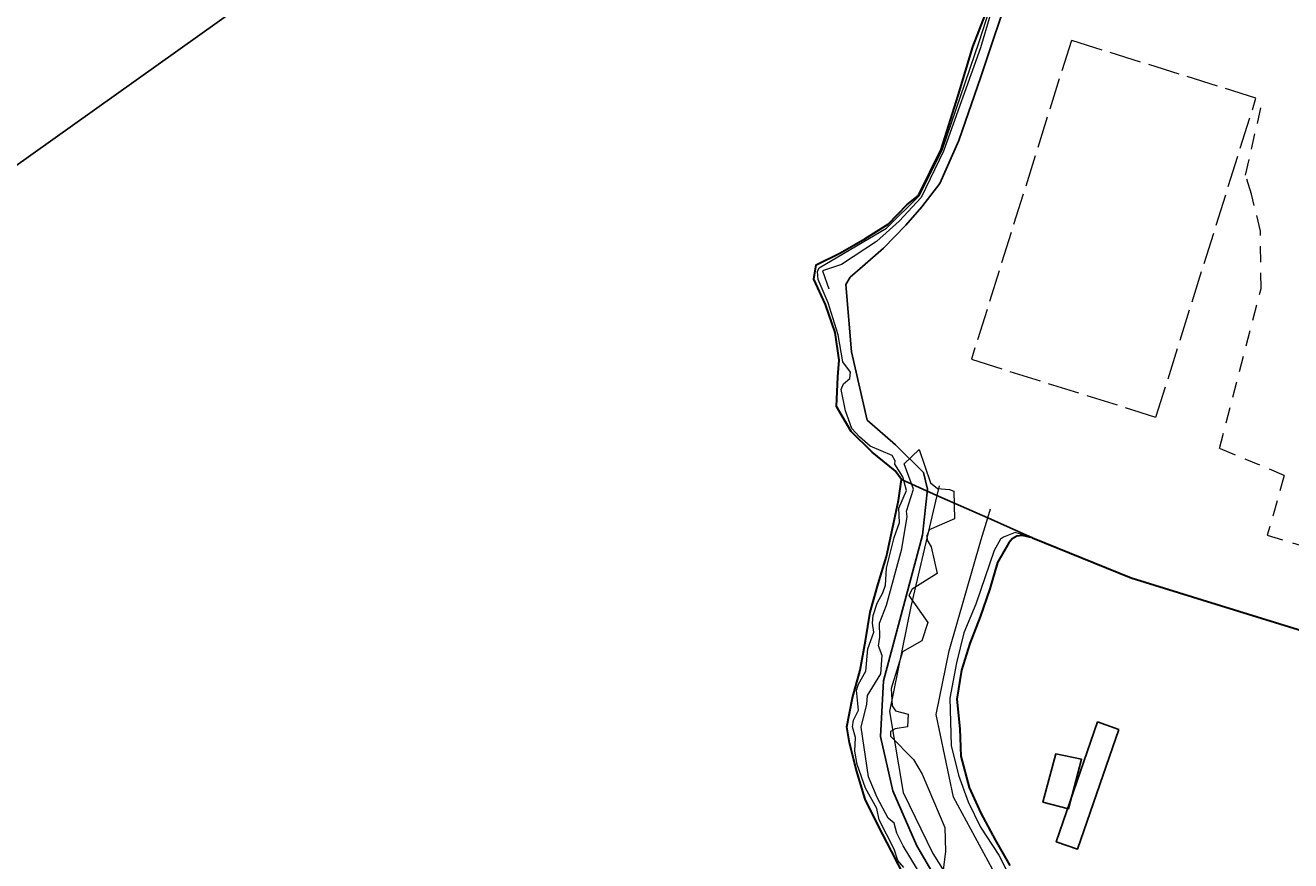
# Model space of a CAD drawing. Header units: metres. Extents: x 0 to 385757, y 0 to 6885278.
# Tile 51 of 108: x 308484 to 308603, y 6884477 to 6884556. Entities that reach past the tile are written whole.
import ezdxf

# ---------------------------------------------------------------- set-up
doc = ezdxf.new("R2010")
doc.units = ezdxf.units.M
doc.linetypes.add('RUIN', pattern=[3.8, 3, -0.8])
doc.linetypes.add('STVEGKANT', pattern=[2.5, 1.5, -1])
for name, color, linetype, lineweight in [('_Hjelpelinjer', 7, 'Continuous', 0), ('K--DI---03001--Kystkontur-VANN', 8, 'Continuous', 30), ('K--DI---03005--KystkonturTekniskeAnlegg-VANN', 8, 'Continuous', 30), ('K--DI---05006--Grunnmur-RUIN', 8, 'RUIN', 20), ('K--DI---06002--MurLoddrett-STMUR', 8, 'STREK MED BDS208', 9), ('K--DI---06350--BeskrivendeHjelpelinjeAnlegg-HUSDIV', 8, 'Continuous', 9), ('K--DI---07007--AnnetVegarealAvgrensning-STVEGKANT', 252, 'STVEGKANT', 20), ('K--DI---Høydekurve-KURVE', 8, 'Continuous', 9)]:
    doc.layers.add(name, color=color, linetype=linetype, lineweight=lineweight)
for name, color, linetype in [('K--DI---09111--KantUtsnitt', 9, 'Continuous'), ('K--DI---Flateavgrensning', 9, 'Continuous'), ('K--DI---Gjerde', 9, 'Continuous')]:
    doc.layers.add(name, color=color, linetype=linetype)
doc.styles.get("Standard").update_dxf_attribs({"font": 'isocpeur.ttf'})
doc.linetypes.add('STREK MED BDS208', pattern='A,3.5,[208,BDS.shx,S=128,R=0,X=0,Y=0]', length=3.5)
doc.dimstyles.new('Civil Tools', dxfattribs={"dimtxt": 2.5, "dimasz": 3, "dimexe": 0, "dimexo": 0, "dimgap": 2, "dimtad": 1, "dimdec": 0, "dimzin": 0, "dimdsep": 46, "dimtxsty": 'Standard', "dimblk1": 'OBLIQUE', "dimblk2": 'OBLIQUE', "dimsah": 1, "dimtsz": 1.5, "dimcen": 4, "dimadec": 0, "dimazin": 0, "dimtfac": 1, "dimtdec": 4, "dimtix": 1, "dimtmove": 0, "dimatfit": 3, "dimfxl": 1, "dimtolj": 1, "dimtzin": 0, "dimarcsym": 0})

# ---------------------------------------------------------------- blocks, each defined once
blk = doc.blocks.new('*D141')
at = {"layer": '_Hjelpelinjer', "color": 0, "linetype": 'Continuous', "lineweight": -2, "transparency": 16777216}
for p, q in [((308672.53, 6884476.78), (308672.53, 6884478.58)), ((308672.25, 6884476.48), (308672.53, 6884476.78)), ((308672.25, 6884475.88), (308672.25, 6884476.48))]:
    blk.add_line(p, q, dxfattribs=at)
at = {"layer": 'Defpoints', "color": 0, "linetype": 'Continuous', "transparency": 16777216}
for p in [(308672.53, 6884477.38), (308672.25, 6884475.88), (0, 0)]:
    blk.add_point(p, dxfattribs=at)
at = {"layer": '_Hjelpelinjer', "color": 0, "linetype": 'Continuous', "transparency": 16777216, "insert": (308672.2, 6884478.08), "char_height": 0.25, "attachment_point": 5, "rotation": 90}
blk.add_mtext('\\A1;308672', dxfattribs=at)
blk = doc.blocks.new('_Oblique')
at = {"color": 0, "linetype": 'ByBlock', "lineweight": -2}
blk.add_line((-0.5, -0.5), (0.5, 0.5), dxfattribs=at)

msp = doc.modelspace()

# ---------------------------------------------------------------- linework, layer by layer
at = {"layer": 'K--DI---03001--Kystkontur-VANN', "elevation": 0.61, "flags": 128}
msp.add_lwpolyline([(308566.68, 6884513.26), (308566.09, 6884514.1), (308563.91, 6884515.84), (308561.92, 6884517.81), (308560.55, 6884520.16), (308560.66, 6884522.95), (308560.79, 6884524.54), (308560.42, 6884527.13), (308559.5, 6884529.79), (308558.4, 6884532.16), (308558.62, 6884533.54), (308560.93, 6884534.66), (308563.22, 6884535.98), (308565.41, 6884537.35), (308567.22, 6884539.22), (308568.29, 6884540.08), (308570.42, 6884544.42), (308572.03, 6884549.5), (308573.4, 6884554.09), (308575.57, 6884559.71)], dxfattribs=at)
at = {"layer": 'K--DI---03005--KystkonturTekniskeAnlegg-VANN', "elevation": 0.61, "flags": 128}
for points in [[(308566.97, 6884475.83), (308565.78, 6884478.15), (308564.48, 6884480.64), (308563.26, 6884483.1), (308562.45, 6884485.83), (308561.76, 6884488.41), (308561.53, 6884489.95), (308562.05, 6884492.66), (308562.78, 6884495.28), (308563.28, 6884498.04), (308563.74, 6884500.76), (308564.49, 6884503.44), (308565.27, 6884506), (308565.82, 6884508.65), (308566.39, 6884511.28), (308566.68, 6884513.26)], [(308579.04, 6884507.77), (308578.08, 6884508), (308577.57, 6884507.93), (308577.12, 6884507.66), (308576.79, 6884507.28), (308575.73, 6884505.45), (308575.01, 6884502.96), (308574.1, 6884500.32), (308573.11, 6884497.79), (308572.34, 6884495.28), (308571.91, 6884492.53), (308572.19, 6884489.76), (308572.29, 6884487.16), (308573.06, 6884484.22), (308574.15, 6884481.78), (308575.52, 6884479.26), (308576.89, 6884476.85)], [(308579.04, 6884507.77), (308588.34, 6884503.99), (308596.37, 6884501.51), (308608.36, 6884497.8), (308621.58, 6884493.59), (308636.69, 6884488.47), (308648.16, 6884485.02), (308648.8, 6884484.76)]]:
    msp.add_lwpolyline(points, dxfattribs=at)
at = {"layer": 'K--DI---05006--Grunnmur-RUIN'}
msp.add_polyline3d([(308600.11, 6884549.25, 2.25), (308582.7, 6884554.7, 2.24), (308573.27, 6884524.61, 2.24), (308590.68, 6884519.15, 2.24), (308600.11, 6884549.25, 2.25)], dxfattribs=at)
at = {"layer": 'K--DI---06002--MurLoddrett-STMUR'}
for points in [[(308664.68, 6884575.61, 1.89), (308664.8, 6884576.4, 1.89), (308636.06, 6884585.23, 1.77), (308596.94, 6884598.32, 1.6), (308595.02, 6884598.42, 1.6), (308593.22, 6884597.61, 1.6), (308589.85, 6884594.69, 1.6), (308587.43, 6884592.46, 1.6), (308586.56, 6884591.51, 1.6), (308586, 6884590.53, 1.6), (308579.69, 6884573.76, 1.53), (308576.87, 6884563.27, 1.45), (308574.12, 6884553.99, 1.36), (308570.65, 6884544.25, 1.49), (308568.52, 6884539.88, 1.52), (308566.46, 6884537.65, 1.54), (308564.33, 6884535.74, 1.59), (308561.03, 6884533.57, 1.66), (308559.22, 6884532.97, 1.66), (308559.82, 6884531.26, 1.66)], [(308579.04, 6884507.77, 1.36), (308588.34, 6884503.99, 1.45), (308596.37, 6884501.51, 1.48), (308608.36, 6884497.8, 1.49), (308621.58, 6884493.59, 1.61), (308636.69, 6884488.47, 1.54), (308648.16, 6884485.02, 1.55), (308648.8, 6884484.76, 1.68)]]:
    msp.add_polyline3d(points, dxfattribs=at)
at = {"layer": 'K--DI---06350--BeskrivendeHjelpelinjeAnlegg-HUSDIV'}
msp.add_polyline3d([(308570.23, 6884512.66, 1.52), (308570.02, 6884511.77, 1.52), (308567.57, 6884501.28, 1.58), (308565.55, 6884491.39, 1.84), (308566.83, 6884483.74, 1.92), (308569.64, 6884477.98, 1.92), (308571.61, 6884474.85, 1.92), (308572.84, 6884473.66, 1.92), (308574.24, 6884473.56, 1.92), (308575.36, 6884473.87, 1.92), (308575.86, 6884474.48, 1.92), (308575.94, 6884475.02, 1.92), (308575.67, 6884475.75, 1.92), (308571.59, 6884483.31, 1.75), (308569.94, 6884491.09, 1.83), (308571.16, 6884497.1, 1.81), (308574.2, 6884507.62, 1.8), (308574.81, 6884509.65, 1.78), (308575.07, 6884510.49, 1.77)], dxfattribs=at)
at = {"layer": 'K--DI---07007--AnnetVegarealAvgrensning-STVEGKANT'}
for points in [[(308602.78, 6884513.66, 1.58), (308596.68, 6884516.2, 1.7), (308600.59, 6884531.28, 1.56), (308600.54, 6884536.71, 1.54), (308599.69, 6884540.18, 1.59), (308599.12, 6884541.99, 1.59), (308600.77, 6884549.17, 1.76)], [(308602.78, 6884513.66, 1.58), (308601.18, 6884508.03, 1.87), (308624.18, 6884500.92, 1.92), (308649.55, 6884493.01, 1.79), (308665.29, 6884488.48, 1.87), (308666.45, 6884483.62, 1.83)]]:
    msp.add_polyline3d(points, dxfattribs=at)
at = {"layer": 'K--DI---09111--KantUtsnitt', "linetype": 'Continuous'}
msp.add_lwpolyline([(308581.39, 6884612.88), (308399.7, 6884483.46), (308367.34, 6884207.19), (308605.03, 6883840.08), (308646.66, 6883857.67)], dxfattribs=at)
at = {"layer": 'K--DI---09111--KantUtsnitt', "linetype": 'Continuous', "elevation": 0.61}
for points in [[(308566.68, 6884513.26), (308566.09, 6884514.1), (308563.91, 6884515.84), (308561.92, 6884517.81), (308560.55, 6884520.16), (308560.66, 6884522.95), (308560.79, 6884524.54), (308560.42, 6884527.13), (308559.5, 6884529.79), (308558.4, 6884532.16), (308558.62, 6884533.54), (308560.93, 6884534.66), (308563.22, 6884535.98), (308565.41, 6884537.35), (308567.22, 6884539.22), (308568.29, 6884540.08), (308570.42, 6884544.42), (308572.03, 6884549.5), (308573.4, 6884554.09), (308575.57, 6884559.71)], [(308566.97, 6884475.83), (308565.78, 6884478.15), (308564.48, 6884480.64), (308563.26, 6884483.1), (308562.45, 6884485.83), (308561.76, 6884488.41), (308561.53, 6884489.95), (308562.05, 6884492.66), (308562.78, 6884495.28), (308563.28, 6884498.04), (308563.74, 6884500.76), (308564.49, 6884503.44), (308565.27, 6884506), (308565.82, 6884508.65), (308566.39, 6884511.28), (308566.68, 6884513.26)], [(308579.04, 6884507.77), (308578.08, 6884508), (308577.57, 6884507.93), (308577.12, 6884507.66), (308576.79, 6884507.28), (308575.73, 6884505.45), (308575.01, 6884502.96), (308574.1, 6884500.32), (308573.11, 6884497.79), (308572.34, 6884495.28), (308571.91, 6884492.53), (308572.19, 6884489.76), (308572.29, 6884487.16), (308573.06, 6884484.22), (308574.15, 6884481.78), (308575.52, 6884479.26), (308576.89, 6884476.85)], [(308579.04, 6884507.77), (308588.34, 6884503.99), (308596.37, 6884501.51), (308608.36, 6884497.8), (308621.58, 6884493.59), (308636.69, 6884488.47), (308648.16, 6884485.02), (308648.8, 6884484.76)]]:
    msp.add_lwpolyline(points, dxfattribs=at)
at = {"layer": 'K--DI---Flateavgrensning', "linetype": 'Continuous', "elevation": 0.61}
for points in [[(308566.68, 6884513.26), (308566.39, 6884511.28), (308565.82, 6884508.65), (308565.27, 6884506), (308564.49, 6884503.44), (308563.74, 6884500.76), (308563.28, 6884498.04), (308562.78, 6884495.28), (308562.05, 6884492.66), (308561.53, 6884489.95), (308561.76, 6884488.41), (308562.45, 6884485.83), (308563.26, 6884483.1), (308564.48, 6884480.64), (308565.78, 6884478.15), (308566.97, 6884475.83)], [(308576.89, 6884476.85), (308575.52, 6884479.26), (308574.15, 6884481.78), (308573.06, 6884484.22), (308572.29, 6884487.16), (308572.19, 6884489.76), (308571.91, 6884492.53), (308572.34, 6884495.28), (308573.11, 6884497.79), (308574.1, 6884500.32), (308575.01, 6884502.96), (308575.73, 6884505.45), (308576.79, 6884507.28), (308577.12, 6884507.66), (308577.57, 6884507.93), (308578.08, 6884508), (308579.04, 6884507.77), (308574.81, 6884509.65), (308570.02, 6884511.77), (308566.68, 6884513.26)]]:
    msp.add_lwpolyline(points, dxfattribs=at)
at = {"layer": 'K--DI---Flateavgrensning', "linetype": 'Continuous'}
for points in [[(308587.17, 6884489.67, 1.19), (308585.18, 6884490.4, 1.16), (308581.28, 6884479.09, 1.12), (308583.28, 6884478.4, 1.07), (308587.17, 6884489.67, 1.19)], [(308581.23, 6884487.4, 0.69), (308580.02, 6884482.82, 0.83), (308582.43, 6884482.19, 0.93), (308583.66, 6884486.87, 0.74), (308581.23, 6884487.4, 0.69)]]:
    msp.add_polyline3d(points, dxfattribs=at)
at = {"layer": 'K--DI---Gjerde', "linetype": 'Continuous'}
msp.add_polyline3d([(308577.08, 6884560.05, 2.58), (308574.16, 6884551.26, 2.56), (308572.09, 6884545.24, 2.59), (308570.28, 6884541.21, 2.63), (308568.6, 6884538.99, 2.63), (308567.09, 6884537.28, 2.63), (308564.98, 6884535.11, 2.66), (308563.01, 6884533.38, 2.66), (308561.85, 6884532.36, 2.66), (308561.43, 6884531.68, 2.66), (308561.95, 6884525.33, 2.59), (308563.45, 6884518.87, 2.66), (308566.1, 6884516.55, 2.7), (308568.77, 6884513.93, 2.78), (308569.14, 6884512.36, 2.78), (308568.67, 6884508.03, 2.78), (308564.98, 6884494.29, 2.96), (308564.7, 6884489.02, 2.95), (308565.87, 6884483.9, 2.88), (308568.14, 6884478.7, 2.78), (308570.51, 6884474.63, 2.57), (308572.46, 6884472.63, 2.36), (308573.22, 6884472.28, 2.36), (308573.73, 6884472.57, 2.36)], dxfattribs=at)
at = {"layer": 'K--DI---Høydekurve-KURVE', "flags": 128}
for points, elevation in [([(308566.89, 6884476.65), (308566.34, 6884477.33), (308566, 6884478.39), (308564.56, 6884481.17), (308564.34, 6884482.24), (308563.28, 6884484.16), (308562.5, 6884486.38), (308562.28, 6884487.63), (308562.34, 6884488.93), (308562.05, 6884489.93), (308562.14, 6884490.58), (308562.62, 6884491.52), (308562.45, 6884493.4), (308562.62, 6884493.95), (308563.32, 6884495.19), (308563.5, 6884497.31), (308564.06, 6884498.86), (308563.95, 6884499.71), (308564, 6884500.44), (308564.37, 6884501.6), (308564.91, 6884502.59), (308565.17, 6884503.3), (308565.28, 6884504.89), (308565.98, 6884507.81), (308566.5, 6884509.21), (308566.44, 6884510.58), (308567.15, 6884512.24), (308566.8, 6884513.51), (308566.06, 6884514.71), (308566.09, 6884515.04), (308565.79, 6884515.54), (308563.74, 6884516.43), (308562.73, 6884517.31), (308562, 6884518.08), (308561.39, 6884519.75), (308561, 6884521.76), (308561.2, 6884522.3), (308561.82, 6884522.81), (308561.86, 6884523.39), (308561.14, 6884524.36), (308560.71, 6884526.91), (308559.77, 6884529.93), (308558.83, 6884532.14), (308558.77, 6884532.89), (308558.92, 6884533.25), (308565.27, 6884536.98), (308568.36, 6884540.02), (308570.51, 6884544.35), (308574, 6884554.56), (308576.67, 6884562.86)], 1), ([(308568.19, 6884476.46), (308566.84, 6884478.72), (308566.25, 6884479.91), (308566, 6884480.85), (308565.43, 6884481.33), (308564.37, 6884483.26), (308563.56, 6884485.22), (308562.87, 6884489.9), (308563.42, 6884492.06), (308563.47, 6884492.88), (308564.73, 6884494.95), (308564.85, 6884496.67), (308564.51, 6884497.59), (308564.64, 6884498.38), (308564.59, 6884499.73), (308565.26, 6884501.42), (308566.7, 6884506.74), (308567.2, 6884509.78), (308567.15, 6884510.28), (308567.8, 6884512.36), (308566.94, 6884514.74), (308568.34, 6884516.09), (308569.42, 6884512.95)], 2), ([(308569.42, 6884512.95), (308570.08, 6884512.42), (308571.22, 6884512.34), (308571.61, 6884512.16), (308571.67, 6884509.56), (308569.28, 6884508.51), (308569.06, 6884507.97), (308569.1, 6884507.56), (308569.47, 6884506.91), (308570.05, 6884504.4), (308567.68, 6884502.93), (308567.38, 6884502.32), (308569.17, 6884499.78), (308568.6, 6884498.06), (308566.77, 6884497.01), (308565.7, 6884493.54), (308565.8, 6884491.93), (308566.1, 6884491.45), (308567.32, 6884491.12), (308567.25, 6884489.94), (308566.07, 6884489.76), (308565.64, 6884489.49), (308565.64, 6884489.06), (308567.81, 6884486.86), (308568.63, 6884485.47), (308570.76, 6884480.45), (308570.83, 6884478.2), (308570.55, 6884475.91)], 2), ([(308579.04, 6884507.77), (308577.4, 6884508.27), (308576.29, 6884507.84), (308576.02, 6884507.64), (308575.41, 6884506.57), (308573.69, 6884501.51), (308572.56, 6884498.8), (308571.86, 6884495.98), (308571.25, 6884492.64), (308571.37, 6884488.16), (308572.06, 6884485.39), (308572.96, 6884482.86), (308574.12, 6884480.47), (308575.87, 6884477.84), (308577.19, 6884475.23)], 1)]:
    msp.add_lwpolyline(points, dxfattribs=dict(at, elevation=elevation))

# ---------------------------------------------------------------- dimensions: what is measured, and where the dimension line sits
at = {"layer": '_Hjelpelinjer', "linetype": 'Continuous'}
dim = msp.add_ordinate_dim(feature_location=(308672.2466, 6884475.8752), offset=(0.2804, 1.5012), dtype=1, origin=(0, 0), dimstyle='Civil Tools', override={"dimscale": 0.1}, dxfattribs=at)
dim.commit()
dim.dimension.update_dxf_attribs({"geometry": '*D141', "text_midpoint": (308672.2019, 6884478.0765)})

doc.saveas('drawing.dxf')
